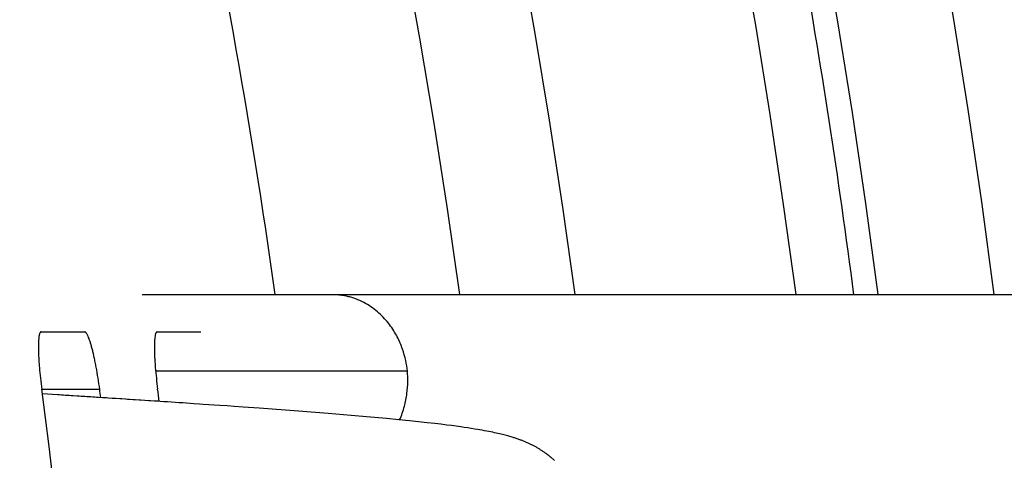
# Model space of a CAD drawing. Header units: millimetres. Extents: x 0 to 210, y 0 to 297.
# Tile 29 of 88: x 90.291 to 92.005, y 159.86 to 160.627. Entities that reach past the tile are written whole.
import ezdxf
from ezdxf.enums import TextEntityAlignment as Align

# ---------------------------------------------------------------- set-up
doc = ezdxf.new("R2010")
doc.units = ezdxf.units.MM
doc.header["$LTSCALE"] = 19.36
doc.layers.get('0').update_dxf_attribs({"linetype": 'CONTINUOUS'})
doc.layers.add('Z_DIM_2D', color=7, linetype='CONTINUOUS')
doc.styles.add('TEXTSTYLE_3', font='helveticaneueltw1g-ltcn.otf')
doc.styles.add('TEXTSTYLE_4', font='gdt', dxfattribs={"width": 0.7})
doc.dimstyles.new('DIMSTYLE_2', dxfattribs={"dimtxt": 2.1, "dimasz": 3.5, "dimexe": 1.5, "dimexo": 0, "dimtad": 1, "dimlfac": 5, "dimdsep": 46, "dimtxsty": 'TEXTSTYLE_3', "dimblk": '_FILLED', "dimblk1": '_FILLED', "dimblk2": '_FILLED', "dimcen": 0.09, "dimclrt": 5, "dimazin": 2, "dimtp": 0.5, "dimtm": 0.5, "dimtfac": 1, "dimtofl": 0, "dimtmove": 0, "dimatfit": 1, "dimldrblk": '_FILLED', "dimfxl": 0, "dimtolj": 1, "dimarcsym": 0})

# ---------------------------------------------------------------- blocks, each defined once
blk = doc.blocks.new('_FILLED')
at = {"color": 0, "linetype": 'ByBlock'}
blk.add_solid([(0, 0), (-1, 0.125), (-1, -0.125)], dxfattribs=at)
blk = doc.blocks.new('*D3')
at = {"layer": 'Z_DIM_2D', "color": 2, "linetype": 'Continuous', "transparency": 16777216}
blk.add_line((65.5369, 168.6839), (54.9152, 177.2828), dxfattribs=at)
at = {"layer": 'Z_DIM_2D', "color": 2, "linetype": 'Continuous', "transparency": 16777216, "xscale": 3.5, "yscale": 3.5, "zscale": 3.5, "rotation": 321.0075964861}
blk.add_blockref('_FILLED', (65.5369, 168.6839), dxfattribs=at)
at = {"layer": 'Z_DIM_2D', "color": 5, "linetype": 'Continuous', "transparency": 16777216}
for s, style, p in [('n', 'TEXTSTYLE_4', (57.4218, 175.929)), ('163.7', 'TEXTSTYLE_3', (62.3549, 171.9353))]:
    blk.add_text(s, height=2.1, rotation=-38.9924, dxfattribs=dict(at, style=style)).set_placement(p, align=Align.RIGHT)

msp = doc.modelspace()

# ---------------------------------------------------------------- linework, layer by layer
at = {"color": 7, "linetype": 'Continuous'}
for p, q in [((95.0763, 160.1483), (90.5041, 160.1483)), ((90.5088, 159.9642), (90.5022, 159.9646)), ((90.5254, 159.9631), (90.5188, 159.9635)), ((90.542, 159.962), (90.5353, 159.9625)), ((90.5486, 159.9616), (90.542, 159.962)), ((90.5551, 159.9611), (90.5486, 159.9616)), ((90.5617, 159.9607), (90.5551, 159.9611)), ((90.5683, 159.9603), (90.5617, 159.9607)), ((90.5748, 159.9598), (90.5683, 159.9603)), ((90.5814, 159.9594), (90.5748, 159.9598)), ((90.5879, 159.959), (90.5814, 159.9594)), ((90.5944, 159.9585), (90.5879, 159.959)), ((90.6041, 159.9579), (90.5944, 159.9585)), ((90.6106, 159.9574), (90.6041, 159.9579)), ((90.6202, 159.9568), (90.6106, 159.9574)), ((90.6298, 159.9561), (90.6202, 159.9568)), ((90.6394, 159.9555), (90.6298, 159.9561)), ((90.652, 159.9546), (90.6394, 159.9555)), ((90.6646, 159.9537), (90.652, 159.9546)), ((90.6802, 159.9526), (90.6646, 159.9537)), ((90.7079, 159.9507), (90.6802, 159.9526)), ((90.7766, 159.9456), (90.7079, 159.9507)), ((90.8277, 159.9416), (90.7766, 159.9456)), ((90.8682, 159.9382), (90.8277, 159.9416)), ((90.9019, 159.9353), (90.8682, 159.9382)), ((90.9293, 159.9328), (90.9019, 159.9353)), ((90.9509, 159.9307), (90.9293, 159.9328)), ((90.9694, 159.9288), (90.9509, 159.9307)), ((90.9851, 159.9272), (90.9694, 159.9288)), ((91.0005, 159.9255), (90.9851, 159.9272)), ((91.0134, 159.924), (91.0005, 159.9255)), ((91.0239, 159.9227), (91.0134, 159.924)), ((91.0343, 159.9214), (91.0239, 159.9227)), ((91.0426, 159.9203), (91.0343, 159.9214)), ((91.0507, 159.9192), (91.0426, 159.9203)), ((91.0589, 159.9181), (91.0507, 159.9192)), ((91.0649, 159.9172), (91.0589, 159.9181)), ((91.071, 159.9163), (91.0649, 159.9172)), ((91.0771, 159.9154), (91.071, 159.9163)), ((91.0833, 159.9144), (91.0771, 159.9154)), ((91.0876, 159.9137), (91.0833, 159.9144)), ((91.0918, 159.913), (91.0876, 159.9137)), ((91.0959, 159.9122), (91.0918, 159.913)), ((91.1, 159.9115), (91.0959, 159.9122)), ((91.1039, 159.9108), (91.1, 159.9115)), ((91.1076, 159.9101), (91.1039, 159.9108)), ((91.1111, 159.9094), (91.1076, 159.9101)), ((91.1144, 159.9087), (91.1111, 159.9094)), ((91.1175, 159.908), (91.1144, 159.9087)), ((91.1206, 159.9074), (91.1175, 159.908)), ((91.1235, 159.9067), (91.1206, 159.9074)), ((91.1263, 159.9061), (91.1235, 159.9067)), ((91.1289, 159.9054), (91.1263, 159.9061)), ((91.1315, 159.9048), (91.1289, 159.9054)), ((91.1339, 159.9042), (91.1315, 159.9048)), ((91.1362, 159.9036), (91.1339, 159.9042)), ((91.1384, 159.903), (91.1362, 159.9036)), ((91.1404, 159.9025), (91.1384, 159.903)), ((91.1424, 159.9019), (91.1404, 159.9025)), ((91.1444, 159.9014), (91.1424, 159.9019)), ((91.1462, 159.9008), (91.1444, 159.9014)), ((91.148, 159.9003), (91.1462, 159.9008)), ((91.1497, 159.8998), (91.148, 159.9003)), ((91.1538, 159.8984), (91.1522, 159.899)), ((91.1554, 159.8979), (91.1538, 159.8984)), ((91.1569, 159.8974), (91.1554, 159.8979)), ((91.1585, 159.8969), (91.1569, 159.8974)), ((91.1599, 159.8963), (91.1585, 159.8969)), ((91.1614, 159.8958), (91.1599, 159.8963)), ((91.1628, 159.8953), (91.1614, 159.8958)), ((91.1642, 159.8948), (91.1628, 159.8953)), ((91.1655, 159.8942), (91.1642, 159.8948)), ((91.1669, 159.8937), (91.1655, 159.8942)), ((91.1682, 159.8932), (91.1669, 159.8937)), ((91.1695, 159.8927), (91.1682, 159.8932)), ((91.1708, 159.8921), (91.1695, 159.8927)), ((91.1721, 159.8916), (91.1708, 159.8921)), ((91.1733, 159.8911), (91.1721, 159.8916)), ((91.1746, 159.8905), (91.1733, 159.8911)), ((91.1758, 159.89), (91.1746, 159.8905)), ((91.177, 159.8894), (91.1758, 159.89)), ((91.1782, 159.8888), (91.177, 159.8894)), ((91.1794, 159.8883), (91.1782, 159.8888)), ((91.1806, 159.8877), (91.1794, 159.8883)), ((91.1835, 159.8863), (91.1823, 159.8868)), ((91.1847, 159.8857), (91.1835, 159.8863)), ((91.1858, 159.8851), (91.1847, 159.8857)), ((91.187, 159.8844), (91.1858, 159.8851)), ((91.1881, 159.8838), (91.187, 159.8844)), ((91.1893, 159.8832), (91.1881, 159.8838)), ((91.1904, 159.8826), (91.1893, 159.8832)), ((91.1915, 159.8819), (91.1904, 159.8826)), ((91.1927, 159.8813), (91.1915, 159.8819)), ((91.1938, 159.8806), (91.1927, 159.8813)), ((91.195, 159.8799), (91.1938, 159.8806)), ((91.1961, 159.8792), (91.195, 159.8799)), ((91.1972, 159.8785), (91.1961, 159.8792)), ((91.1983, 159.8778), (91.1972, 159.8785)), ((91.1995, 159.8771), (91.1983, 159.8778)), ((91.2006, 159.8764), (91.1995, 159.8771)), ((91.2018, 159.8756), (91.2006, 159.8764)), ((91.2029, 159.8748), (91.2018, 159.8756)), ((91.2041, 159.874), (91.2029, 159.8748)), ((91.2052, 159.8732), (91.2041, 159.874)), ((91.2063, 159.8724), (91.2052, 159.8732)), ((91.2075, 159.8716), (91.2063, 159.8724))]:
    msp.add_line(p, q, dxfattribs=at)
at = {"color": 6, "linetype": 'Continuous'}
for p, q in [((90.3285, 160.0836), (90.4042, 160.0836)), ((90.5304, 160.0836), (90.6061, 160.0836))]:
    msp.add_line(p, q, dxfattribs=at)
at = {"color": 9, "linetype": 'Continuous'}
for p, q in [((90.9658, 160.015), (90.5277, 160.015)), ((90.3295, 159.9836), (90.4304, 159.9836))]:
    msp.add_line(p, q, dxfattribs=at)
at = {"color": 7, "linetype": 'Continuous'}
for points in [[(90.3843, 159.9722), (90.3809, 159.9724), (90.3775, 159.9726), (90.3741, 159.9728), (90.3707, 159.973), (90.3673, 159.9732), (90.3639, 159.9735), (90.3604, 159.9737), (90.357, 159.9739), (90.3306, 159.9756)], [(90.4081, 159.9706), (90.4047, 159.9709), (90.4013, 159.9711), (90.3979, 159.9713), (90.3945, 159.9715), (90.3911, 159.9717), (90.3843, 159.9722)], [(90.4284, 159.9694), (90.425, 159.9696), (90.4217, 159.9698), (90.4183, 159.97), (90.4149, 159.9702), (90.4081, 159.9706)], [(90.4453, 159.9683), (90.4419, 159.9685), (90.4386, 159.9687), (90.4352, 159.9689), (90.4284, 159.9694)], [(90.4587, 159.9674), (90.4554, 159.9676), (90.452, 159.9678), (90.4453, 159.9683)], [(90.4688, 159.9668), (90.4655, 159.967), (90.4587, 159.9674)], [(90.4822, 159.9659), (90.4788, 159.9661), (90.4755, 159.9663), (90.4688, 159.9668)], [(90.4922, 159.9653), (90.4888, 159.9655), (90.4822, 159.9659)], [(90.5022, 159.9646), (90.4988, 159.9648), (90.4922, 159.9653)], [(90.5188, 159.9635), (90.5155, 159.9637), (90.5088, 159.9642)], [(90.5353, 159.9625), (90.532, 159.9627), (90.5254, 159.9631)], [(91.1522, 159.899), (91.1514, 159.8992), (91.1497, 159.8998)], [(91.1823, 159.8868), (91.1817, 159.8871), (91.1806, 159.8877)], [(91.2217, 159.8599), (91.2211, 159.8605), (91.2205, 159.861), (91.2199, 159.8616), (91.2193, 159.8621), (91.2187, 159.8626), (91.2181, 159.8632), (91.2175, 159.8637), (91.2169, 159.8642), (91.2163, 159.8647), (91.2157, 159.8652), (91.2151, 159.8657), (91.2145, 159.8662), (91.2139, 159.8667), (91.2133, 159.8671), (91.2127, 159.8676), (91.2121, 159.8681), (91.2116, 159.8685), (91.211, 159.869), (91.2104, 159.8694), (91.2098, 159.8699), (91.2092, 159.8703), (91.2086, 159.8707), (91.2075, 159.8716)]]:
    msp.add_lwpolyline(points, dxfattribs=at)
at = {"color": 6, "linetype": 'Continuous'}
for radius, start, end in [(13.84, 7.32581, 172.67419), (12.6, 8.05127, 12.246), (12.175, 352.44853, 7.55147), (12.275, 7.42141, 7.4896), (12.375, 7.33045, 7.42874)]:
    msp.add_arc((78.2601, 158.3836), radius, start, end, dxfattribs=at)
at = {"color": 9, "linetype": 'Continuous'}
for radius, start, end in [(13.64, 7.43378, 172.56622), (13.498, 7.51244, 172.48758), (13.1171, 7.73193, 172.26809), (12.9179, 7.85187, 172.14813)]:
    msp.add_arc((78.2601, 158.3836), radius, start, end, dxfattribs=at)
for points, knots in [([(91.7431, 160.1483), (91.7299, 160.2495), (91.7011, 160.4515), (91.6594, 160.7032), (91.6227, 160.9039), (91.5838, 161.1043), (91.5309, 161.3538), (91.4608, 161.6518), (91.3839, 161.9481), (91.3003, 162.2426), (91.2102, 162.5351), (91.1134, 162.8255), (91.0273, 163.0656), (90.9552, 163.2566), (90.8996, 163.3991), (90.8423, 163.5411), (90.7639, 163.7294), (90.6618, 163.9633), (90.5331, 164.241), (90.3982, 164.5157), (90.2571, 164.7874), (90.1099, 165.0558), (89.9567, 165.3208), (89.7976, 165.5823), (89.6326, 165.8402), (89.4619, 166.0943), (89.2855, 166.3445), (89.1036, 166.5906), (88.9161, 166.8326), (88.7232, 167.0703), (88.525, 167.3036), (88.3217, 167.5324), (88.1132, 167.7566), (87.8997, 167.976), (87.6814, 168.1905), (87.4583, 168.4001), (87.2305, 168.6046), (87.0368, 168.7707), (86.8797, 168.9009), (86.7212, 169.0294), (86.5203, 169.1866), (86.2751, 169.3698), (86.0257, 169.5474), (85.7725, 169.7194), (85.5155, 169.8856), (85.2547, 170.046), (84.9905, 170.2005), (84.7228, 170.3489), (84.4518, 170.4914), (84.1777, 170.6277), (83.9006, 170.7578), (83.6207, 170.8816), (83.3851, 170.9795), (83.1954, 171.0546), (83.0048, 171.1276), (82.7651, 171.2149), (82.4752, 171.3131), (82.1831, 171.4047), (81.889, 171.4897), (81.5931, 171.5681), (81.2955, 171.6397), (80.9964, 171.7046), (80.6958, 171.7628), (80.3941, 171.8142), (80.0912, 171.8589), (79.7875, 171.8968), (79.4829, 171.9277), (79.1778, 171.9518), (78.8721, 171.969), (78.5662, 171.9793), (78.2601, 171.9827), (77.954, 171.9793), (77.6481, 171.969), (77.3424, 171.9518), (77.0373, 171.9277), (76.7327, 171.8968), (76.429, 171.8589), (76.1261, 171.8142), (75.8244, 171.7628), (75.5238, 171.7046), (75.2247, 171.6397), (74.9271, 171.5681), (74.6312, 171.4897), (74.3371, 171.4047), (74.045, 171.3131), (73.7551, 171.2149), (73.5154, 171.1276), (73.3248, 171.0546), (73.1351, 170.9795), (72.8995, 170.8816), (72.6196, 170.7578), (72.3425, 170.6277), (72.0684, 170.4914), (71.7974, 170.3489), (71.5297, 170.2005), (71.2655, 170.046), (71.0048, 169.8856), (70.7477, 169.7194), (70.4944, 169.5474), (70.2451, 169.3698), (69.9999, 169.1866), (69.799, 169.0294), (69.6405, 168.9009), (69.4833, 168.7707), (69.2897, 168.6046), (69.062, 168.4001), (68.8388, 168.1905), (68.6205, 167.976), (68.407, 167.7566), (68.1985, 167.5324), (67.9952, 167.3036), (67.797, 167.0703), (67.6041, 166.8326), (67.4166, 166.5906), (67.2347, 166.3445), (67.0583, 166.0943), (66.8876, 165.8402), (66.7226, 165.5823), (66.5635, 165.3208), (66.4103, 165.0558), (66.2631, 164.7874), (66.122, 164.5157), (65.9871, 164.241), (65.8584, 163.9632), (65.7563, 163.7294), (65.6779, 163.5411), (65.6206, 163.3991), (65.565, 163.2566), (65.4929, 163.0656), (65.4068, 162.8255), (65.31, 162.5351), (65.2199, 162.2426), (65.1363, 161.9481), (65.0594, 161.6518), (64.9893, 161.3538), (64.9364, 161.1043), (64.8975, 160.9039), (64.8608, 160.7032), (64.8191, 160.4515), (64.7903, 160.2495), (64.7771, 160.1483)], [0, 0, 0, 0, 0.007812, 0.015625, 0.019531, 0.023438, 0.03125, 0.039063, 0.046875, 0.054688, 0.0625, 0.070313, 0.078125, 0.082031, 0.085938, 0.089844, 0.09375, 0.101563, 0.109375, 0.117188, 0.125, 0.132813, 0.140625, 0.148438, 0.15625, 0.164063, 0.171875, 0.179688, 0.1875, 0.195313, 0.203125, 0.210938, 0.21875, 0.226563, 0.234375, 0.242188, 0.25, 0.257813, 0.261719, 0.265625, 0.273438, 0.28125, 0.289063, 0.296875, 0.304688, 0.3125, 0.320313, 0.328125, 0.335938, 0.34375, 0.351563, 0.359375, 0.367188, 0.371094, 0.375, 0.382813, 0.390625, 0.398438, 0.40625, 0.414063, 0.421875, 0.429688, 0.4375, 0.445313, 0.453125, 0.460938, 0.46875, 0.476563, 0.484375, 0.492188, 0.5, 0.507812, 0.515625, 0.523437, 0.53125, 0.539062, 0.546875, 0.554687, 0.5625, 0.570312, 0.578125, 0.585937, 0.59375, 0.601562, 0.609375, 0.617187, 0.625, 0.628906, 0.632812, 0.640625, 0.648437, 0.65625, 0.664062, 0.671875, 0.679687, 0.6875, 0.695312, 0.703125, 0.710937, 0.71875, 0.726562, 0.734375, 0.738281, 0.742187, 0.75, 0.757812, 0.765625, 0.773437, 0.78125, 0.789062, 0.796875, 0.804687, 0.8125, 0.820312, 0.828125, 0.835937, 0.84375, 0.851562, 0.859375, 0.867187, 0.875, 0.882812, 0.890625, 0.898437, 0.90625, 0.910156, 0.914062, 0.917969, 0.921875, 0.929687, 0.9375, 0.945312, 0.953125, 0.960937, 0.96875, 0.976562, 0.980469, 0.984375, 0.992188, 1, 1, 1, 1]), ([(90.9658, 160.015), (90.9652, 160.0212), (90.9632, 160.0343), (90.9586, 160.0507), (90.9533, 160.0644), (90.9483, 160.0751), (90.9421, 160.0858), (90.9348, 160.0965), (90.9263, 160.1068), (90.9165, 160.1165), (90.9054, 160.1254), (90.8932, 160.1333), (90.8798, 160.1398), (90.8679, 160.1438), (90.8581, 160.1461), (90.848, 160.1478), (90.8403, 160.1483), (90.8352, 160.1483)], [0, 0, 0, 0, 0.091519, 0.193627, 0.248789, 0.30666, 0.367174, 0.430217, 0.495629, 0.563202, 0.632695, 0.703847, 0.776393, 0.850078, 0.887295, 0.924711, 1, 1, 1, 1]), ([(90.9524, 159.9305), (90.9558, 159.9381), (90.9611, 159.9532), (90.9655, 159.9756), (90.967, 159.9961), (90.9664, 160.009), (90.9658, 160.015)], [0, 0, 0, 0, 0.288971, 0.552028, 0.788698, 1, 1, 1, 1])]:
    msp.add_open_spline(points, degree=3, knots=knots, dxfattribs=at)
at = {"color": 6, "linetype": 'Continuous'}
for points, knots in [([(90.3285, 160.0836), (90.3282, 160.0836), (90.3278, 160.0835), (90.3272, 160.0831), (90.3267, 160.0825), (90.3262, 160.0816), (90.3258, 160.0806), (90.3254, 160.0792), (90.325, 160.0777), (90.3245, 160.0752), (90.3241, 160.0715), (90.3238, 160.0665), (90.3236, 160.0606), (90.3236, 160.0541), (90.3238, 160.0468), (90.3241, 160.0389), (90.3247, 160.0305), (90.3256, 160.0185), (90.3271, 160.0028), (90.3287, 159.9901), (90.3295, 159.9836)], [0, 0, 0, 0, 0.006014, 0.012594, 0.020439, 0.029965, 0.0414, 0.054862, 0.070409, 0.088064, 0.129668, 0.179487, 0.237152, 0.302163, 0.373917, 0.451727, 0.534832, 0.622418, 0.807561, 1, 1, 1, 1]), ([(90.4304, 159.9836), (90.4295, 159.9901), (90.4277, 160.0029), (90.425, 160.0187), (90.4226, 160.0307), (90.4209, 160.039), (90.4191, 160.0469), (90.4173, 160.0541), (90.4155, 160.0606), (90.4137, 160.0665), (90.4119, 160.0715), (90.4105, 160.0752), (90.4093, 160.0777), (90.4085, 160.0792), (90.4077, 160.0805), (90.407, 160.0816), (90.4063, 160.0825), (90.4056, 160.0831), (90.4049, 160.0835), (90.4044, 160.0836), (90.4042, 160.0836)], [0, 0, 0, 0, 0.188825, 0.370567, 0.456686, 0.538591, 0.615552, 0.686891, 0.751981, 0.810259, 0.86123, 0.904491, 0.923138, 0.939766, 0.95437, 0.966974, 0.977636, 0.986488, 0.993783, 1, 1, 1, 1]), ([(90.5304, 160.0836), (90.5302, 160.0836), (90.5298, 160.0835), (90.5292, 160.0831), (90.5286, 160.0825), (90.5282, 160.0816), (90.5277, 160.0806), (90.5273, 160.0792), (90.5269, 160.0777), (90.5265, 160.0752), (90.526, 160.0715), (90.5257, 160.0665), (90.5255, 160.0607), (90.5255, 160.0541), (90.5256, 160.0468), (90.526, 160.0389), (90.5265, 160.0305), (90.5274, 160.0185), (90.5289, 160.0028), (90.5304, 159.9901), (90.5312, 159.9836)], [0, 0, 0, 0, 0.006015, 0.0126, 0.020451, 0.029985, 0.041428, 0.054897, 0.07045, 0.088109, 0.129718, 0.179538, 0.2372, 0.302205, 0.373952, 0.451753, 0.534851, 0.62243, 0.807564, 1, 1, 1, 1])]:
    msp.add_open_spline(points, degree=3, knots=knots, dxfattribs=at)

# ---------------------------------------------------------------- dimensions: what is measured, and where the dimension line sits
at = {"layer": 'Z_DIM_2D', "color": 2, "linetype": 'Continuous'}
dim = msp.add_diameter_dim_2p(p1=(65.5369, 168.6839), p2=(90.9833, 148.0833), text='%%c<>', dimstyle='DIMSTYLE_2', override={"dimpost": '<>'}, dxfattribs=at)
dim.commit()
dim.dimension.update_dxf_attribs({"geometry": '*D3', "text_midpoint": (59.4609, 175.6292), "dimtype": 163})

doc.saveas('drawing.dxf')
